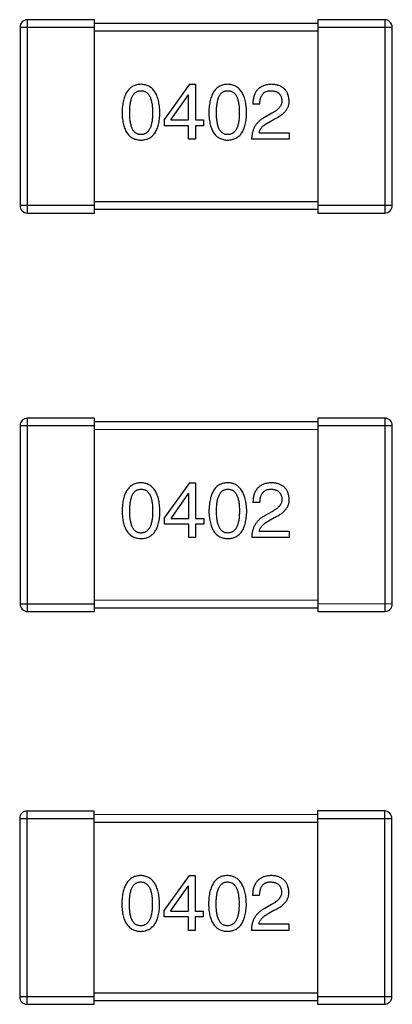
# Model space of a CAD drawing. Header units: inches. Extents: x -29 to 164, y -51 to 83.
# Tile 24 of 164: x 28.89 to 29.89, y 29.35 to 32. Entities that reach past the tile are written whole.
import ezdxf

# ---------------------------------------------------------------- set-up
doc = ezdxf.new("R2010")
doc.units = ezdxf.units.IN
doc.header["$LTSCALE"] = 1.21
doc.header["$MEASUREMENT"] = 0
doc.layers.get('0').update_dxf_attribs({"linetype": 'CONTINUOUS'})

msp = doc.modelspace()

# ---------------------------------------------------------------- linework, layer by layer
at = {"color": 7, "linetype": 'Continuous'}
for p, q in [((28.8936, 31.976), (29.0936, 31.9761)), ((28.8936, 31.976), (28.8937, 31.496)), ((29.0935, 31.9961), (28.9135, 31.996)), ((28.9137, 31.476), (28.9135, 31.996)), ((29.0937, 31.4761), (29.0935, 31.9961)), ((29.6936, 31.9862), (29.0936, 31.9861)), ((29.6935, 31.9962), (29.6937, 31.4762)), ((29.8735, 31.9962), (29.6935, 31.9962)), ((29.6936, 31.9762), (29.8936, 31.9762)), ((29.8735, 31.9962), (29.8737, 31.4762)), ((29.8937, 31.4962), (29.8936, 31.9762)), ((29.0936, 31.9661), (29.6936, 31.9662)), ((29.3491, 31.8224), (29.2819, 31.7289)), ((29.3491, 31.8224), (29.3647, 31.8224)), ((29.3647, 31.8224), (29.3647, 31.7265)), ((29.2992, 31.7265), (29.3459, 31.7937)), ((29.3467, 31.7937), (29.3459, 31.7937)), ((29.3467, 31.7265), (29.3467, 31.7937)), ((29.538, 31.7692), (29.5192, 31.7692)), ((29.57, 31.7446), (29.5503, 31.7331)), ((29.282, 31.7109), (29.2819, 31.7289)), ((29.3467, 31.7109), (29.282, 31.7109)), ((29.2992, 31.7265), (29.3467, 31.7265)), ((29.3467, 31.6749), (29.3467, 31.7109)), ((29.3647, 31.7265), (29.3869, 31.7265)), ((29.3647, 31.7109), (29.3647, 31.6749)), ((29.3869, 31.7109), (29.3647, 31.7109)), ((29.3869, 31.7265), (29.3869, 31.7109)), ((29.561, 31.72), (29.5766, 31.729)), ((29.5364, 31.6921), (29.6167, 31.6921)), ((29.6167, 31.6921), (29.6167, 31.6749)), ((29.3647, 31.6749), (29.3467, 31.6749)), ((29.6167, 31.6749), (29.5159, 31.6749)), ((29.0937, 31.4961), (28.8937, 31.496)), ((29.6937, 31.5062), (29.0937, 31.5061)), ((29.8937, 31.4962), (29.6937, 31.4962)), ((28.9137, 31.476), (29.0937, 31.4761)), ((29.0937, 31.4861), (29.6937, 31.4862)), ((29.6937, 31.4762), (29.8737, 31.4762)), ((28.9139, 30.4042), (28.9138, 30.9242)), ((29.0938, 30.9242), (28.9138, 30.9242)), ((29.0939, 30.4042), (29.0938, 30.9242)), ((29.6938, 30.9143), (29.0938, 30.9142)), ((29.8738, 30.9244), (29.6938, 30.9243)), ((29.6938, 30.9243), (29.6939, 30.4043)), ((29.8738, 30.9244), (29.8739, 30.4044)), ((28.8938, 30.9042), (28.8939, 30.4242)), ((28.8938, 30.9042), (29.0938, 30.9042)), ((29.0938, 30.8942), (29.6938, 30.8943)), ((29.6938, 30.9043), (29.8938, 30.9044)), ((29.8939, 30.4244), (29.8938, 30.9044)), ((29.3494, 30.7505), (29.2822, 30.6571)), ((29.3494, 30.7505), (29.3649, 30.7505)), ((29.3649, 30.7505), (29.365, 30.6546)), ((29.2994, 30.6546), (29.3461, 30.7218)), ((29.3469, 30.7218), (29.3461, 30.7218)), ((29.3469, 30.6546), (29.3469, 30.7218)), ((29.5383, 30.6973), (29.5194, 30.6973)), ((29.5702, 30.6727), (29.5506, 30.6612)), ((29.2822, 30.639), (29.2822, 30.6571)), ((29.2994, 30.6546), (29.3469, 30.6546)), ((29.365, 30.6546), (29.3871, 30.6546)), ((29.3871, 30.6546), (29.3871, 30.6391)), ((29.5612, 30.6481), (29.5768, 30.6571)), ((29.3469, 30.639), (29.2822, 30.639)), ((29.3469, 30.603), (29.3469, 30.639)), ((29.365, 30.6391), (29.365, 30.603)), ((29.3871, 30.6391), (29.365, 30.6391)), ((29.5366, 30.6202), (29.617, 30.6203)), ((29.617, 30.6203), (29.617, 30.603)), ((29.365, 30.603), (29.3469, 30.603)), ((29.617, 30.603), (29.5162, 30.603)), ((29.6939, 30.4343), (29.0939, 30.4342)), ((29.0939, 30.4242), (28.8939, 30.4242)), ((29.0939, 30.4142), (29.6939, 30.4143)), ((29.8939, 30.4244), (29.6939, 30.4243)), ((28.9139, 30.4042), (29.0939, 30.4042)), ((29.6939, 30.4043), (29.8739, 30.4044)), ((28.9129, 29.3475), (28.9128, 29.8675)), ((29.0928, 29.8675), (28.9128, 29.8675)), ((29.0929, 29.3475), (29.0928, 29.8675)), ((29.6928, 29.8577), (29.0928, 29.8575)), ((29.6928, 29.8677), (29.6929, 29.3477)), ((29.8728, 29.8677), (29.6928, 29.8677)), ((29.8728, 29.8677), (29.8729, 29.3477)), ((28.8928, 29.8475), (28.8929, 29.3675)), ((28.8928, 29.8475), (29.0928, 29.8475)), ((29.0928, 29.8375), (29.6928, 29.8377)), ((29.6928, 29.8477), (29.8928, 29.8477)), ((29.8929, 29.3677), (29.8928, 29.8477)), ((29.3484, 29.6939), (29.2812, 29.6004)), ((29.3484, 29.6939), (29.364, 29.6939)), ((29.364, 29.6939), (29.364, 29.598)), ((29.2984, 29.598), (29.3451, 29.6652)), ((29.346, 29.6652), (29.3451, 29.6652)), ((29.346, 29.598), (29.346, 29.6652)), ((29.5373, 29.6406), (29.5185, 29.6406)), ((29.5693, 29.616), (29.5496, 29.6046)), ((29.2812, 29.5824), (29.2812, 29.6004)), ((29.2984, 29.598), (29.346, 29.598)), ((29.364, 29.598), (29.3861, 29.598)), ((29.3861, 29.598), (29.3861, 29.5824)), ((29.5603, 29.5915), (29.5758, 29.6005)), ((29.346, 29.5824), (29.2812, 29.5824)), ((29.346, 29.5463), (29.346, 29.5824)), ((29.364, 29.5824), (29.364, 29.5463)), ((29.3861, 29.5824), (29.364, 29.5824)), ((29.5357, 29.5636), (29.616, 29.5636)), ((29.616, 29.5636), (29.616, 29.5464)), ((29.364, 29.5463), (29.346, 29.5463)), ((29.616, 29.5464), (29.5152, 29.5464)), ((29.6929, 29.3777), (29.0929, 29.3775)), ((29.0929, 29.3675), (28.8929, 29.3675)), ((29.0929, 29.3575), (29.6929, 29.3577)), ((29.8929, 29.3677), (29.6929, 29.3677)), ((28.9129, 29.3475), (29.0929, 29.3475)), ((29.6929, 29.3477), (29.8729, 29.3477))]:
    msp.add_line(p, q, dxfattribs=at)
for centre, start, end in [((28.9136, 31.976), 90.012, 180.012), ((29.8736, 31.9762), 0.012, 90.012), ((28.9137, 31.496), 180.012, 270.012), ((29.8737, 31.4962), 270.012, 0.012), ((28.9138, 30.9042), 90.012, 180.012), ((29.8738, 30.9044), 0.012, 90.012), ((28.9139, 30.4242), 180.012, 270.012), ((29.8739, 30.4244), 270.012, 0.012), ((28.9128, 29.8475), 90.012, 180.012), ((29.8728, 29.8477), 0.012, 90.012), ((28.9129, 29.3675), 180.012, 270.012), ((29.8729, 29.3677), 270.012, 0.012)]:
    msp.add_arc(centre, 0.02, start, end, dxfattribs=at)
for points, knots in [([(29.2186, 31.8224), (29.2166, 31.8223), (29.2128, 31.8221), (29.2071, 31.8211), (29.2019, 31.8195), (29.197, 31.8174), (29.1925, 31.8147), (29.1883, 31.8113), (29.1846, 31.8074), (29.1812, 31.8029), (29.1782, 31.7978), (29.1756, 31.7921), (29.1734, 31.7859), (29.1715, 31.779), (29.17, 31.7716), (29.1689, 31.7636), (29.1681, 31.7551), (29.1679, 31.7492), (29.1678, 31.7461)], [0, 0, 0, 0, 0.057911, 0.113262, 0.165956, 0.217443, 0.268511, 0.319665, 0.372, 0.426129, 0.483365, 0.543779, 0.607756, 0.676562, 0.749704, 0.827713, 0.911177, 1, 1, 1, 1]), ([(29.2695, 31.7461), (29.2693, 31.7492), (29.2691, 31.755), (29.2682, 31.7635), (29.267, 31.7714), (29.2655, 31.7787), (29.2636, 31.7855), (29.2613, 31.7918), (29.2587, 31.7974), (29.2557, 31.8025), (29.2523, 31.807), (29.2486, 31.811), (29.2445, 31.8143), (29.24, 31.8171), (29.2351, 31.8193), (29.23, 31.8209), (29.2244, 31.822), (29.2206, 31.8222), (29.2186, 31.8224)], [0, 0, 0, 0, 0.088475, 0.171606, 0.249595, 0.322626, 0.391327, 0.455765, 0.516374, 0.573675, 0.628522, 0.681161, 0.732559, 0.783563, 0.83504, 0.887639, 0.942585, 1, 1, 1, 1]), ([(29.4518, 31.8224), (29.4498, 31.8223), (29.4459, 31.8222), (29.4403, 31.8212), (29.435, 31.8196), (29.4301, 31.8175), (29.4256, 31.8147), (29.4215, 31.8114), (29.4177, 31.8074), (29.4144, 31.8029), (29.4114, 31.7978), (29.4088, 31.7921), (29.4065, 31.7859), (29.4047, 31.7791), (29.4031, 31.7717), (29.402, 31.7637), (29.4013, 31.7551), (29.4011, 31.7492), (29.401, 31.7462)], [0, 0, 0, 0, 0.057911, 0.113262, 0.165956, 0.217443, 0.268511, 0.319665, 0.372, 0.426129, 0.483365, 0.543779, 0.607756, 0.676562, 0.749704, 0.827713, 0.911177, 1, 1, 1, 1]), ([(29.5026, 31.7462), (29.5025, 31.7492), (29.5022, 31.7551), (29.5014, 31.7635), (29.5002, 31.7715), (29.4986, 31.7788), (29.4967, 31.7856), (29.4945, 31.7918), (29.4918, 31.7974), (29.4888, 31.8025), (29.4854, 31.807), (29.4817, 31.811), (29.4776, 31.8144), (29.4731, 31.8172), (29.4683, 31.8193), (29.4631, 31.821), (29.4576, 31.8221), (29.4537, 31.8223), (29.4518, 31.8224)], [0, 0, 0, 0, 0.088475, 0.171606, 0.249595, 0.322626, 0.391327, 0.455765, 0.516374, 0.573675, 0.628522, 0.681161, 0.732559, 0.783563, 0.83504, 0.887639, 0.942585, 1, 1, 1, 1]), ([(29.57, 31.8224), (29.568, 31.8223), (29.564, 31.8221), (29.5584, 31.8213), (29.553, 31.8202), (29.5481, 31.8186), (29.5436, 31.8166), (29.5394, 31.8143), (29.5356, 31.8115), (29.5322, 31.8083), (29.5292, 31.8048), (29.5266, 31.8009), (29.5244, 31.7965), (29.5226, 31.7918), (29.5211, 31.7867), (29.5201, 31.7812), (29.5194, 31.7753), (29.5193, 31.7712), (29.5192, 31.7692)], [0, 0, 0, 0, 0.07282, 0.141057, 0.2062, 0.267672, 0.326735, 0.383519, 0.439188, 0.494454, 0.549628, 0.605958, 0.66397, 0.72402, 0.787502, 0.854127, 0.925065, 1, 1, 1, 1]), ([(29.6167, 31.7782), (29.6166, 31.7799), (29.6163, 31.7832), (29.6155, 31.788), (29.6144, 31.7924), (29.613, 31.7966), (29.6112, 31.8005), (29.6091, 31.804), (29.6066, 31.8073), (29.6039, 31.8102), (29.6007, 31.8128), (29.5973, 31.8152), (29.5936, 31.8172), (29.5895, 31.8189), (29.5851, 31.8202), (29.5803, 31.8213), (29.5753, 31.8221), (29.5718, 31.8223), (29.57, 31.8224)], [0, 0, 0, 0, 0.070688, 0.137741, 0.201612, 0.262778, 0.321223, 0.378455, 0.434411, 0.490146, 0.546362, 0.603392, 0.662208, 0.723401, 0.787372, 0.85442, 0.925153, 1, 1, 1, 1]), ([(29.1883, 31.7461), (29.1883, 31.7485), (29.1884, 31.7531), (29.1888, 31.7598), (29.1893, 31.7661), (29.1901, 31.7718), (29.1912, 31.7771), (29.1925, 31.782), (29.194, 31.7864), (29.1958, 31.7903), (29.1978, 31.7938), (29.2, 31.7969), (29.2026, 31.7994), (29.2053, 31.8015), (29.2083, 31.8032), (29.2115, 31.8043), (29.215, 31.805), (29.2174, 31.8051), (29.2186, 31.8052)], [0, 0, 0, 0, 0.096452, 0.187278, 0.271765, 0.350519, 0.423437, 0.491321, 0.554011, 0.612224, 0.666281, 0.717003, 0.764884, 0.811423, 0.856783, 0.902993, 0.950236, 1, 1, 1, 1]), ([(29.2186, 31.8052), (29.2199, 31.8051), (29.2223, 31.805), (29.2259, 31.8043), (29.2292, 31.8032), (29.2323, 31.8016), (29.2351, 31.7994), (29.2377, 31.7969), (29.24, 31.7938), (29.2421, 31.7904), (29.2439, 31.7864), (29.2455, 31.782), (29.2468, 31.7772), (29.2479, 31.7718), (29.2488, 31.7661), (29.2494, 31.7598), (29.2497, 31.7531), (29.2498, 31.7485), (29.2498, 31.7461)], [0, 0, 0, 0, 0.050604, 0.098688, 0.145699, 0.191791, 0.238625, 0.286717, 0.337546, 0.391814, 0.449755, 0.512106, 0.579685, 0.652048, 0.730262, 0.814146, 0.904281, 1, 1, 1, 1]), ([(29.4215, 31.7462), (29.4215, 31.7486), (29.4215, 31.7532), (29.4219, 31.7599), (29.4225, 31.7661), (29.4233, 31.7719), (29.4244, 31.7772), (29.4256, 31.7821), (29.4272, 31.7864), (29.4289, 31.7904), (29.4309, 31.7939), (29.4332, 31.7969), (29.4357, 31.7995), (29.4384, 31.8016), (29.4414, 31.8032), (29.4447, 31.8044), (29.4482, 31.8051), (29.4506, 31.8052), (29.4518, 31.8052)], [0, 0, 0, 0, 0.096452, 0.187278, 0.271765, 0.350519, 0.423437, 0.491321, 0.554011, 0.612224, 0.666281, 0.717003, 0.764884, 0.811423, 0.856783, 0.902993, 0.950236, 1, 1, 1, 1]), ([(29.4518, 31.8052), (29.453, 31.8052), (29.4555, 31.8051), (29.4591, 31.8044), (29.4624, 31.8032), (29.4655, 31.8016), (29.4683, 31.7995), (29.4709, 31.7969), (29.4732, 31.7939), (29.4753, 31.7904), (29.4771, 31.7865), (29.4787, 31.7821), (29.48, 31.7772), (29.4811, 31.7719), (29.4819, 31.7661), (29.4825, 31.7599), (29.4829, 31.7532), (29.4829, 31.7486), (29.4829, 31.7462)], [0, 0, 0, 0, 0.050604, 0.098688, 0.145699, 0.191791, 0.238625, 0.286717, 0.337546, 0.391814, 0.449755, 0.512106, 0.579685, 0.652048, 0.730262, 0.814146, 0.904281, 1, 1, 1, 1]), ([(29.538, 31.7692), (29.5381, 31.7706), (29.5382, 31.7734), (29.5386, 31.7775), (29.5392, 31.7813), (29.5401, 31.7849), (29.5412, 31.7881), (29.5425, 31.7911), (29.544, 31.7938), (29.5458, 31.7962), (29.5477, 31.7984), (29.5499, 31.8002), (29.5523, 31.8018), (29.5549, 31.803), (29.5578, 31.804), (29.5608, 31.8047), (29.5641, 31.8051), (29.5664, 31.8052), (29.5675, 31.8052)], [0, 0, 0, 0, 0.082594, 0.15978, 0.232961, 0.301462, 0.365595, 0.426678, 0.484662, 0.540809, 0.595146, 0.648401, 0.702272, 0.757102, 0.813447, 0.872233, 0.934055, 1, 1, 1, 1]), ([(29.5675, 31.8052), (29.5687, 31.8052), (29.5709, 31.805), (29.5741, 31.8047), (29.577, 31.8041), (29.5798, 31.8034), (29.5824, 31.8024), (29.5848, 31.8012), (29.5869, 31.7998), (29.5889, 31.7983), (29.5906, 31.7965), (29.5922, 31.7946), (29.5935, 31.7925), (29.5947, 31.7902), (29.5955, 31.7876), (29.5963, 31.7849), (29.5968, 31.782), (29.597, 31.78), (29.5971, 31.779)], [0, 0, 0, 0, 0.076112, 0.148436, 0.216883, 0.281466, 0.34298, 0.402356, 0.459881, 0.51546, 0.571111, 0.62658, 0.683162, 0.741007, 0.801404, 0.863825, 0.930544, 1, 1, 1, 1]), ([(29.5971, 31.779), (29.5971, 31.7782), (29.5972, 31.7766), (29.597, 31.7742), (29.5966, 31.7718), (29.596, 31.7694), (29.5951, 31.7672), (29.594, 31.7649), (29.5927, 31.7627), (29.5911, 31.7605), (29.5893, 31.7584), (29.5872, 31.7563), (29.5849, 31.7542), (29.5824, 31.7522), (29.5797, 31.7502), (29.5767, 31.7483), (29.5734, 31.7464), (29.5712, 31.7452), (29.57, 31.7446)], [0, 0, 0, 0, 0.052237, 0.103888, 0.155485, 0.207395, 0.259864, 0.31356, 0.369176, 0.4266, 0.486836, 0.550048, 0.61567, 0.685271, 0.75824, 0.834614, 0.915635, 1, 1, 1, 1]), ([(29.5766, 31.729), (29.5783, 31.7298), (29.5816, 31.7313), (29.5863, 31.7338), (29.5907, 31.7364), (29.5947, 31.7391), (29.5984, 31.7418), (29.6018, 31.7447), (29.6048, 31.7476), (29.6075, 31.7507), (29.6099, 31.7538), (29.6119, 31.757), (29.6135, 31.7603), (29.6149, 31.7637), (29.6159, 31.7672), (29.6165, 31.7708), (29.6168, 31.7745), (29.6168, 31.7769), (29.6167, 31.7782)], [0, 0, 0, 0, 0.082731, 0.161257, 0.236138, 0.307554, 0.375712, 0.440848, 0.502916, 0.562567, 0.619798, 0.675716, 0.73039, 0.78386, 0.837315, 0.890547, 0.944917, 1, 1, 1, 1]), ([(29.1678, 31.7461), (29.1679, 31.7432), (29.1681, 31.7375), (29.1689, 31.7292), (29.17, 31.7214), (29.1715, 31.7143), (29.1734, 31.7077), (29.1756, 31.7016), (29.1782, 31.6961), (29.1813, 31.6912), (29.1846, 31.6868), (29.1884, 31.683), (29.1925, 31.6798), (29.197, 31.6772), (29.2019, 31.6751), (29.2072, 31.6736), (29.2128, 31.6726), (29.2167, 31.6725), (29.2187, 31.6724)], [0, 0, 0, 0, 0.087693, 0.170223, 0.247496, 0.319826, 0.387768, 0.451403, 0.511459, 0.568358, 0.622671, 0.675251, 0.726739, 0.778422, 0.830759, 0.884394, 0.940865, 1, 1, 1, 1]), ([(29.2187, 31.6871), (29.2174, 31.6872), (29.215, 31.6873), (29.2116, 31.6879), (29.2083, 31.6891), (29.2053, 31.6908), (29.2026, 31.6928), (29.2001, 31.6954), (29.1978, 31.6984), (29.1958, 31.7019), (29.194, 31.7059), (29.1925, 31.7103), (29.1912, 31.7151), (29.1901, 31.7204), (29.1893, 31.7262), (29.1888, 31.7324), (29.1884, 31.7391), (29.1883, 31.7438), (29.1883, 31.7461)], [0, 0, 0, 0, 0.049766, 0.097012, 0.143225, 0.188786, 0.235079, 0.282962, 0.333687, 0.387747, 0.445963, 0.508657, 0.576545, 0.649868, 0.72822, 0.812712, 0.903543, 1, 1, 1, 1]), ([(29.2187, 31.6724), (29.2206, 31.6725), (29.2245, 31.6726), (29.2302, 31.6736), (29.2354, 31.6751), (29.2403, 31.6772), (29.2448, 31.6798), (29.249, 31.6831), (29.2527, 31.6869), (29.2561, 31.6912), (29.2591, 31.6962), (29.2617, 31.7017), (29.2639, 31.7077), (29.2658, 31.7143), (29.2673, 31.7215), (29.2684, 31.7292), (29.2692, 31.7375), (29.2694, 31.7432), (29.2695, 31.7461)], [0, 0, 0, 0, 0.059134, 0.115603, 0.169236, 0.221572, 0.273254, 0.32474, 0.377319, 0.431815, 0.488555, 0.548609, 0.612242, 0.680182, 0.75251, 0.829782, 0.91231, 1, 1, 1, 1]), ([(29.2498, 31.7461), (29.2498, 31.7438), (29.2497, 31.7392), (29.2494, 31.7326), (29.2488, 31.7265), (29.2479, 31.7208), (29.2469, 31.7155), (29.2455, 31.7107), (29.244, 31.7063), (29.2421, 31.7023), (29.2401, 31.6988), (29.2377, 31.6958), (29.2352, 31.6932), (29.2323, 31.6911), (29.2293, 31.6894), (29.2259, 31.6881), (29.2224, 31.6874), (29.2199, 31.6872), (29.2187, 31.6871)], [0, 0, 0, 0, 0.094834, 0.184067, 0.267029, 0.344713, 0.417334, 0.484367, 0.546941, 0.604717, 0.65953, 0.710539, 0.759381, 0.806382, 0.853027, 0.900623, 0.949121, 1, 1, 1, 1]), ([(29.401, 31.7462), (29.4011, 31.7432), (29.4013, 31.7375), (29.4021, 31.7292), (29.4031, 31.7215), (29.4047, 31.7143), (29.4065, 31.7077), (29.4088, 31.7017), (29.4114, 31.6962), (29.4144, 31.6913), (29.4177, 31.6869), (29.4215, 31.6831), (29.4256, 31.6799), (29.4302, 31.6772), (29.4351, 31.6752), (29.4403, 31.6736), (29.4459, 31.6727), (29.4498, 31.6725), (29.4518, 31.6724)], [0, 0, 0, 0, 0.087693, 0.170223, 0.247496, 0.319826, 0.387768, 0.451403, 0.511459, 0.568358, 0.622671, 0.675251, 0.726739, 0.778422, 0.830759, 0.884394, 0.940865, 1, 1, 1, 1]), ([(29.4518, 31.6872), (29.4506, 31.6872), (29.4482, 31.6873), (29.4447, 31.688), (29.4415, 31.6891), (29.4385, 31.6908), (29.4357, 31.6929), (29.4332, 31.6955), (29.431, 31.6985), (29.429, 31.702), (29.4272, 31.7059), (29.4256, 31.7103), (29.4244, 31.7152), (29.4233, 31.7205), (29.4225, 31.7263), (29.4219, 31.7325), (29.4215, 31.7392), (29.4215, 31.7438), (29.4215, 31.7462)], [0, 0, 0, 0, 0.049766, 0.097012, 0.143225, 0.188786, 0.235079, 0.282962, 0.333687, 0.387747, 0.445963, 0.508657, 0.576545, 0.649868, 0.72822, 0.812712, 0.903543, 1, 1, 1, 1]), ([(29.4829, 31.7462), (29.4829, 31.7438), (29.4829, 31.7393), (29.4825, 31.7327), (29.4819, 31.7265), (29.4811, 31.7208), (29.48, 31.7155), (29.4787, 31.7107), (29.4771, 31.7063), (29.4753, 31.7024), (29.4732, 31.6989), (29.4709, 31.6958), (29.4683, 31.6932), (29.4655, 31.6911), (29.4624, 31.6894), (29.4591, 31.6882), (29.4555, 31.6874), (29.4531, 31.6873), (29.4518, 31.6872)], [0, 0, 0, 0, 0.094834, 0.184067, 0.267029, 0.344713, 0.417334, 0.484367, 0.546941, 0.604717, 0.65953, 0.710539, 0.759381, 0.806382, 0.853027, 0.900623, 0.949121, 1, 1, 1, 1]), ([(29.4518, 31.6724), (29.4538, 31.6725), (29.4577, 31.6727), (29.4633, 31.6736), (29.4686, 31.6752), (29.4735, 31.6772), (29.478, 31.6799), (29.4821, 31.6831), (29.4859, 31.6869), (29.4893, 31.6913), (29.4922, 31.6962), (29.4948, 31.7017), (29.4971, 31.7078), (29.4989, 31.7144), (29.5005, 31.7215), (29.5016, 31.7292), (29.5023, 31.7375), (29.5025, 31.7433), (29.5026, 31.7462)], [0, 0, 0, 0, 0.059134, 0.115603, 0.169236, 0.221572, 0.273254, 0.32474, 0.377319, 0.431815, 0.488555, 0.548609, 0.612242, 0.680182, 0.75251, 0.829782, 0.91231, 1, 1, 1, 1]), ([(29.5503, 31.7331), (29.549, 31.7323), (29.5463, 31.7308), (29.5425, 31.7283), (29.5389, 31.7256), (29.5356, 31.7227), (29.5325, 31.7197), (29.5297, 31.7165), (29.5272, 31.7131), (29.5249, 31.7095), (29.5229, 31.7058), (29.5211, 31.7019), (29.5196, 31.6978), (29.5183, 31.6936), (29.5173, 31.6891), (29.5166, 31.6845), (29.5161, 31.6798), (29.516, 31.6765), (29.5159, 31.6749)], [0, 0, 0, 0, 0.065828, 0.130094, 0.192451, 0.254037, 0.313974, 0.373757, 0.433048, 0.492243, 0.551902, 0.611758, 0.672678, 0.734814, 0.798569, 0.863693, 0.930488, 1, 1, 1, 1]), ([(29.5364, 31.6921), (29.5367, 31.6934), (29.5372, 31.696), (29.5388, 31.6998), (29.541, 31.7035), (29.5438, 31.707), (29.5472, 31.7104), (29.5512, 31.7138), (29.5559, 31.717), (29.5592, 31.719), (29.561, 31.72)], [0, 0, 0, 0, 0.103034, 0.208166, 0.318255, 0.434664, 0.559728, 0.695394, 0.841708, 1, 1, 1, 1]), ([(29.2189, 30.7505), (29.2169, 30.7504), (29.213, 30.7502), (29.2073, 30.7493), (29.2021, 30.7477), (29.1972, 30.7455), (29.1927, 30.7428), (29.1885, 30.7394), (29.1848, 30.7355), (29.1814, 30.731), (29.1784, 30.7259), (29.1758, 30.7202), (29.1736, 30.714), (29.1717, 30.7072), (29.1702, 30.6998), (29.1691, 30.6918), (29.1684, 30.6832), (29.1682, 30.6773), (29.1681, 30.6743)], [0, 0, 0, 0, 0.057911, 0.113262, 0.165956, 0.217443, 0.268511, 0.319665, 0.372, 0.426129, 0.483365, 0.543779, 0.607756, 0.676562, 0.749704, 0.827713, 0.911177, 1, 1, 1, 1]), ([(29.1885, 30.6743), (29.1886, 30.6766), (29.1886, 30.6813), (29.189, 30.688), (29.1895, 30.6942), (29.1903, 30.7), (29.1915, 30.7053), (29.1927, 30.7101), (29.1942, 30.7145), (29.196, 30.7185), (29.198, 30.722), (29.2003, 30.725), (29.2028, 30.7275), (29.2055, 30.7297), (29.2085, 30.7313), (29.2118, 30.7325), (29.2152, 30.7331), (29.2176, 30.7332), (29.2189, 30.7333)], [0, 0, 0, 0, 0.096452, 0.187278, 0.271765, 0.350519, 0.423437, 0.491321, 0.554011, 0.612224, 0.666281, 0.717003, 0.764884, 0.811423, 0.856783, 0.902993, 0.950236, 1, 1, 1, 1]), ([(29.2697, 30.6743), (29.2696, 30.6773), (29.2693, 30.6831), (29.2684, 30.6916), (29.2672, 30.6995), (29.2657, 30.7069), (29.2638, 30.7137), (29.2615, 30.7199), (29.2589, 30.7255), (29.2559, 30.7306), (29.2525, 30.7351), (29.2488, 30.7391), (29.2447, 30.7425), (29.2402, 30.7452), (29.2354, 30.7474), (29.2302, 30.7491), (29.2246, 30.7501), (29.2208, 30.7504), (29.2189, 30.7505)], [0, 0, 0, 0, 0.088475, 0.171606, 0.249595, 0.322626, 0.391327, 0.455765, 0.516374, 0.573675, 0.628522, 0.681161, 0.732559, 0.783563, 0.83504, 0.887639, 0.942585, 1, 1, 1, 1]), ([(29.2189, 30.7333), (29.2201, 30.7332), (29.2226, 30.7331), (29.2261, 30.7325), (29.2295, 30.7313), (29.2326, 30.7297), (29.2354, 30.7276), (29.2379, 30.725), (29.2402, 30.722), (29.2424, 30.7185), (29.2442, 30.7145), (29.2457, 30.7101), (29.2471, 30.7053), (29.2482, 30.7), (29.249, 30.6942), (29.2496, 30.688), (29.25, 30.6813), (29.25, 30.6767), (29.25, 30.6743)], [0, 0, 0, 0, 0.050604, 0.098688, 0.145699, 0.191791, 0.238625, 0.286717, 0.337546, 0.391814, 0.449755, 0.512106, 0.579685, 0.652048, 0.730262, 0.814146, 0.904281, 1, 1, 1, 1]), ([(29.452, 30.7505), (29.45, 30.7505), (29.4461, 30.7503), (29.4405, 30.7493), (29.4353, 30.7477), (29.4303, 30.7456), (29.4258, 30.7428), (29.4217, 30.7395), (29.4179, 30.7356), (29.4146, 30.731), (29.4116, 30.726), (29.409, 30.7203), (29.4067, 30.714), (29.4049, 30.7072), (29.4034, 30.6998), (29.4023, 30.6918), (29.4015, 30.6833), (29.4013, 30.6774), (29.4012, 30.6743)], [0, 0, 0, 0, 0.057911, 0.113262, 0.165956, 0.217443, 0.268511, 0.319665, 0.372, 0.426129, 0.483365, 0.543779, 0.607756, 0.676562, 0.749704, 0.827713, 0.911177, 1, 1, 1, 1]), ([(29.4217, 30.6743), (29.4217, 30.6767), (29.4218, 30.6813), (29.4221, 30.688), (29.4227, 30.6942), (29.4235, 30.7), (29.4246, 30.7053), (29.4258, 30.7102), (29.4274, 30.7146), (29.4292, 30.7185), (29.4312, 30.722), (29.4334, 30.725), (29.4359, 30.7276), (29.4387, 30.7297), (29.4417, 30.7314), (29.4449, 30.7325), (29.4484, 30.7332), (29.4508, 30.7333), (29.452, 30.7333)], [0, 0, 0, 0, 0.096452, 0.187278, 0.271765, 0.350519, 0.423437, 0.491321, 0.554011, 0.612224, 0.666281, 0.717003, 0.764884, 0.811423, 0.856783, 0.902993, 0.950236, 1, 1, 1, 1]), ([(29.5028, 30.6743), (29.5027, 30.6773), (29.5025, 30.6832), (29.5016, 30.6917), (29.5004, 30.6996), (29.4989, 30.7069), (29.497, 30.7137), (29.4947, 30.7199), (29.492, 30.7256), (29.489, 30.7307), (29.4857, 30.7352), (29.4819, 30.7391), (29.4778, 30.7425), (29.4734, 30.7453), (29.4685, 30.7475), (29.4633, 30.7491), (29.4578, 30.7502), (29.454, 30.7504), (29.452, 30.7505)], [0, 0, 0, 0, 0.088475, 0.171606, 0.249595, 0.322626, 0.391327, 0.455765, 0.516374, 0.573675, 0.628522, 0.681161, 0.732559, 0.783563, 0.83504, 0.887639, 0.942585, 1, 1, 1, 1]), ([(29.452, 30.7333), (29.4533, 30.7333), (29.4557, 30.7332), (29.4593, 30.7325), (29.4626, 30.7314), (29.4657, 30.7297), (29.4685, 30.7276), (29.4711, 30.7251), (29.4734, 30.722), (29.4755, 30.7185), (29.4773, 30.7146), (29.4789, 30.7102), (29.4802, 30.7053), (29.4813, 30.7), (29.4821, 30.6943), (29.4827, 30.688), (29.4831, 30.6813), (29.4831, 30.6767), (29.4832, 30.6743)], [0, 0, 0, 0, 0.050604, 0.098688, 0.145699, 0.191791, 0.238625, 0.286717, 0.337546, 0.391814, 0.449755, 0.512106, 0.579685, 0.652048, 0.730262, 0.814146, 0.904281, 1, 1, 1, 1]), ([(29.5702, 30.7506), (29.5682, 30.7505), (29.5643, 30.7503), (29.5586, 30.7495), (29.5533, 30.7483), (29.5483, 30.7467), (29.5438, 30.7447), (29.5396, 30.7424), (29.5358, 30.7397), (29.5325, 30.7365), (29.5295, 30.7329), (29.5268, 30.729), (29.5246, 30.7246), (29.5228, 30.7199), (29.5213, 30.7148), (29.5203, 30.7093), (29.5196, 30.7034), (29.5195, 30.6994), (29.5194, 30.6973)], [0, 0, 0, 0, 0.07282, 0.141057, 0.2062, 0.267672, 0.326735, 0.383519, 0.439188, 0.494454, 0.549628, 0.605958, 0.66397, 0.72402, 0.787502, 0.854127, 0.925065, 1, 1, 1, 1]), ([(29.5383, 30.6973), (29.5383, 30.6987), (29.5384, 30.7016), (29.5389, 30.7057), (29.5395, 30.7095), (29.5403, 30.713), (29.5415, 30.7163), (29.5427, 30.7192), (29.5442, 30.7219), (29.546, 30.7243), (29.5479, 30.7265), (29.5501, 30.7283), (29.5525, 30.7299), (29.5552, 30.7312), (29.558, 30.7321), (29.5611, 30.7328), (29.5643, 30.7333), (29.5666, 30.7333), (29.5678, 30.7334)], [0, 0, 0, 0, 0.082594, 0.15978, 0.232961, 0.301462, 0.365595, 0.426678, 0.484662, 0.540809, 0.595146, 0.648401, 0.702272, 0.757102, 0.813447, 0.872233, 0.934055, 1, 1, 1, 1]), ([(29.5678, 30.7334), (29.5689, 30.7333), (29.5711, 30.7332), (29.5743, 30.7328), (29.5772, 30.7322), (29.58, 30.7315), (29.5826, 30.7305), (29.585, 30.7294), (29.5871, 30.728), (29.5891, 30.7265), (29.5908, 30.7247), (29.5924, 30.7228), (29.5937, 30.7206), (29.5949, 30.7183), (29.5958, 30.7158), (29.5965, 30.7131), (29.597, 30.7102), (29.5972, 30.7082), (29.5973, 30.7071)], [0, 0, 0, 0, 0.076112, 0.148436, 0.216883, 0.281466, 0.34298, 0.402356, 0.459881, 0.51546, 0.571111, 0.62658, 0.683162, 0.741007, 0.801404, 0.863825, 0.930544, 1, 1, 1, 1]), ([(29.617, 30.7063), (29.6168, 30.708), (29.6165, 30.7113), (29.6158, 30.7161), (29.6146, 30.7206), (29.6132, 30.7247), (29.6114, 30.7286), (29.6093, 30.7322), (29.6069, 30.7354), (29.6041, 30.7383), (29.601, 30.741), (29.5975, 30.7433), (29.5938, 30.7453), (29.5897, 30.747), (29.5853, 30.7483), (29.5806, 30.7494), (29.5755, 30.7502), (29.572, 30.7504), (29.5702, 30.7506)], [0, 0, 0, 0, 0.070688, 0.137741, 0.201612, 0.262778, 0.321223, 0.378455, 0.434411, 0.490146, 0.546362, 0.603392, 0.662208, 0.723401, 0.787372, 0.85442, 0.925153, 1, 1, 1, 1]), ([(29.5973, 30.7071), (29.5973, 30.7063), (29.5974, 30.7047), (29.5973, 30.7023), (29.5969, 30.6999), (29.5963, 30.6976), (29.5954, 30.6953), (29.5943, 30.693), (29.5929, 30.6908), (29.5913, 30.6887), (29.5895, 30.6865), (29.5875, 30.6844), (29.5852, 30.6824), (29.5827, 30.6803), (29.5799, 30.6784), (29.5769, 30.6764), (29.5737, 30.6745), (29.5714, 30.6733), (29.5702, 30.6727)], [0, 0, 0, 0, 0.052237, 0.103888, 0.155485, 0.207395, 0.259864, 0.31356, 0.369176, 0.4266, 0.486836, 0.550048, 0.61567, 0.685271, 0.75824, 0.834614, 0.915635, 1, 1, 1, 1]), ([(29.5768, 30.6571), (29.5785, 30.6579), (29.5818, 30.6594), (29.5865, 30.6619), (29.5909, 30.6645), (29.5949, 30.6672), (29.5987, 30.67), (29.602, 30.6728), (29.6051, 30.6758), (29.6077, 30.6788), (29.6101, 30.6819), (29.6121, 30.6851), (29.6138, 30.6885), (29.6151, 30.6918), (29.6161, 30.6953), (29.6167, 30.6989), (29.6171, 30.7026), (29.617, 30.7051), (29.617, 30.7063)], [0, 0, 0, 0, 0.082731, 0.161257, 0.236138, 0.307554, 0.375712, 0.440848, 0.502916, 0.562567, 0.619798, 0.675716, 0.73039, 0.78386, 0.837315, 0.890547, 0.944917, 1, 1, 1, 1]), ([(29.1681, 30.6743), (29.1682, 30.6713), (29.1684, 30.6656), (29.1691, 30.6573), (29.1702, 30.6496), (29.1717, 30.6424), (29.1736, 30.6358), (29.1759, 30.6298), (29.1784, 30.6243), (29.1815, 30.6194), (29.1848, 30.615), (29.1886, 30.6112), (29.1927, 30.608), (29.1972, 30.6053), (29.2021, 30.6032), (29.2074, 30.6017), (29.213, 30.6008), (29.2169, 30.6006), (29.2189, 30.6005)], [0, 0, 0, 0, 0.087693, 0.170223, 0.247496, 0.319826, 0.387768, 0.451403, 0.511459, 0.568358, 0.622671, 0.675251, 0.726739, 0.778422, 0.830759, 0.884394, 0.940865, 1, 1, 1, 1]), ([(29.2189, 30.6153), (29.2177, 30.6153), (29.2153, 30.6154), (29.2118, 30.6161), (29.2085, 30.6172), (29.2056, 30.6189), (29.2028, 30.621), (29.2003, 30.6235), (29.198, 30.6266), (29.196, 30.6301), (29.1942, 30.634), (29.1927, 30.6384), (29.1915, 30.6433), (29.1903, 30.6486), (29.1895, 30.6543), (29.189, 30.6606), (29.1886, 30.6673), (29.1886, 30.6719), (29.1885, 30.6743)], [0, 0, 0, 0, 0.049766, 0.097012, 0.143225, 0.188786, 0.235079, 0.282962, 0.333687, 0.387747, 0.445963, 0.508657, 0.576545, 0.649868, 0.72822, 0.812712, 0.903543, 1, 1, 1, 1]), ([(29.2189, 30.6005), (29.2209, 30.6006), (29.2248, 30.6008), (29.2304, 30.6017), (29.2356, 30.6032), (29.2405, 30.6053), (29.2451, 30.608), (29.2492, 30.6112), (29.2529, 30.615), (29.2563, 30.6194), (29.2593, 30.6243), (29.2619, 30.6298), (29.2642, 30.6358), (29.266, 30.6424), (29.2675, 30.6496), (29.2686, 30.6573), (29.2694, 30.6656), (29.2696, 30.6713), (29.2697, 30.6743)], [0, 0, 0, 0, 0.059134, 0.115603, 0.169236, 0.221572, 0.273254, 0.32474, 0.377319, 0.431815, 0.488555, 0.548609, 0.612242, 0.680182, 0.75251, 0.829782, 0.91231, 1, 1, 1, 1]), ([(29.25, 30.6743), (29.25, 30.6719), (29.25, 30.6674), (29.2496, 30.6608), (29.249, 30.6546), (29.2482, 30.6489), (29.2471, 30.6436), (29.2457, 30.6388), (29.2442, 30.6344), (29.2424, 30.6305), (29.2403, 30.627), (29.2379, 30.6239), (29.2354, 30.6213), (29.2326, 30.6192), (29.2295, 30.6175), (29.2262, 30.6163), (29.2226, 30.6155), (29.2201, 30.6153), (29.2189, 30.6153)], [0, 0, 0, 0, 0.094834, 0.184067, 0.267029, 0.344713, 0.417334, 0.484367, 0.546941, 0.604717, 0.65953, 0.710539, 0.759381, 0.806382, 0.853027, 0.900623, 0.949121, 1, 1, 1, 1]), ([(29.4012, 30.6743), (29.4013, 30.6714), (29.4015, 30.6656), (29.4023, 30.6574), (29.4034, 30.6496), (29.4049, 30.6425), (29.4068, 30.6359), (29.409, 30.6298), (29.4116, 30.6243), (29.4146, 30.6194), (29.418, 30.615), (29.4217, 30.6112), (29.4259, 30.608), (29.4304, 30.6053), (29.4353, 30.6033), (29.4405, 30.6018), (29.4462, 30.6008), (29.4501, 30.6006), (29.452, 30.6005)], [0, 0, 0, 0, 0.087693, 0.170223, 0.247496, 0.319826, 0.387768, 0.451403, 0.511459, 0.568358, 0.622671, 0.675251, 0.726739, 0.778422, 0.830759, 0.884394, 0.940865, 1, 1, 1, 1]), ([(29.452, 30.6153), (29.4508, 30.6154), (29.4484, 30.6154), (29.4449, 30.6161), (29.4417, 30.6173), (29.4387, 30.619), (29.4359, 30.621), (29.4334, 30.6236), (29.4312, 30.6266), (29.4292, 30.6301), (29.4274, 30.634), (29.4258, 30.6384), (29.4246, 30.6433), (29.4235, 30.6486), (29.4227, 30.6544), (29.4221, 30.6606), (29.4218, 30.6673), (29.4217, 30.6719), (29.4217, 30.6743)], [0, 0, 0, 0, 0.049766, 0.097012, 0.143225, 0.188786, 0.235079, 0.282962, 0.333687, 0.387747, 0.445963, 0.508657, 0.576545, 0.649868, 0.72822, 0.812712, 0.903543, 1, 1, 1, 1]), ([(29.4832, 30.6743), (29.4831, 30.672), (29.4831, 30.6674), (29.4827, 30.6608), (29.4821, 30.6547), (29.4813, 30.6489), (29.4802, 30.6437), (29.4789, 30.6388), (29.4773, 30.6345), (29.4755, 30.6305), (29.4734, 30.627), (29.4711, 30.624), (29.4686, 30.6214), (29.4657, 30.6192), (29.4626, 30.6176), (29.4593, 30.6163), (29.4558, 30.6155), (29.4533, 30.6154), (29.452, 30.6153)], [0, 0, 0, 0, 0.094834, 0.184067, 0.267029, 0.344713, 0.417334, 0.484367, 0.546941, 0.604717, 0.65953, 0.710539, 0.759381, 0.806382, 0.853027, 0.900623, 0.949121, 1, 1, 1, 1]), ([(29.452, 30.6005), (29.454, 30.6006), (29.4579, 30.6008), (29.4635, 30.6018), (29.4688, 30.6033), (29.4737, 30.6054), (29.4782, 30.608), (29.4823, 30.6112), (29.4861, 30.615), (29.4895, 30.6194), (29.4925, 30.6243), (29.4951, 30.6298), (29.4973, 30.6359), (29.4992, 30.6425), (29.5007, 30.6496), (29.5018, 30.6574), (29.5025, 30.6657), (29.5027, 30.6714), (29.5028, 30.6743)], [0, 0, 0, 0, 0.059134, 0.115603, 0.169236, 0.221572, 0.273254, 0.32474, 0.377319, 0.431815, 0.488555, 0.548609, 0.612242, 0.680182, 0.75251, 0.829782, 0.91231, 1, 1, 1, 1]), ([(29.5506, 30.6612), (29.5492, 30.6605), (29.5465, 30.659), (29.5427, 30.6564), (29.5391, 30.6538), (29.5358, 30.6509), (29.5327, 30.6478), (29.53, 30.6446), (29.5274, 30.6412), (29.5251, 30.6377), (29.5231, 30.6339), (29.5213, 30.63), (29.5198, 30.626), (29.5186, 30.6217), (29.5175, 30.6173), (29.5168, 30.6127), (29.5163, 30.6079), (29.5162, 30.6047), (29.5162, 30.603)], [0, 0, 0, 0, 0.065828, 0.130094, 0.192451, 0.254037, 0.313974, 0.373757, 0.433048, 0.492243, 0.551902, 0.611758, 0.672678, 0.734814, 0.798569, 0.863693, 0.930488, 1, 1, 1, 1]), ([(29.5366, 30.6202), (29.5369, 30.6215), (29.5374, 30.6242), (29.5391, 30.6279), (29.5412, 30.6316), (29.544, 30.6351), (29.5474, 30.6386), (29.5515, 30.6419), (29.5561, 30.6451), (29.5595, 30.6471), (29.5612, 30.6481)], [0, 0, 0, 0, 0.103034, 0.208166, 0.318255, 0.434664, 0.559728, 0.695394, 0.841708, 1, 1, 1, 1]), ([(29.2179, 29.6938), (29.2159, 29.6938), (29.212, 29.6936), (29.2064, 29.6926), (29.2012, 29.691), (29.1962, 29.6889), (29.1917, 29.6861), (29.1876, 29.6828), (29.1838, 29.6789), (29.1805, 29.6743), (29.1775, 29.6693), (29.1749, 29.6636), (29.1726, 29.6573), (29.1708, 29.6505), (29.1693, 29.6431), (29.1682, 29.6351), (29.1674, 29.6266), (29.1672, 29.6206), (29.1671, 29.6176)], [0, 0, 0, 0, 0.057911, 0.113262, 0.165956, 0.217443, 0.268511, 0.319665, 0.372, 0.426129, 0.483365, 0.543779, 0.607756, 0.676562, 0.749704, 0.827713, 0.911177, 1, 1, 1, 1]), ([(29.2687, 29.6176), (29.2686, 29.6206), (29.2683, 29.6265), (29.2675, 29.635), (29.2663, 29.6429), (29.2647, 29.6502), (29.2628, 29.657), (29.2606, 29.6632), (29.2579, 29.6689), (29.2549, 29.674), (29.2515, 29.6785), (29.2478, 29.6824), (29.2437, 29.6858), (29.2393, 29.6886), (29.2344, 29.6908), (29.2292, 29.6924), (29.2237, 29.6935), (29.2199, 29.6937), (29.2179, 29.6938)], [0, 0, 0, 0, 0.088475, 0.171606, 0.249595, 0.322626, 0.391327, 0.455765, 0.516374, 0.573675, 0.628522, 0.681161, 0.732559, 0.783563, 0.83504, 0.887639, 0.942585, 1, 1, 1, 1]), ([(29.4511, 29.6939), (29.4491, 29.6938), (29.4452, 29.6936), (29.4395, 29.6927), (29.4343, 29.691), (29.4294, 29.6889), (29.4249, 29.6862), (29.4207, 29.6828), (29.417, 29.6789), (29.4136, 29.6744), (29.4106, 29.6693), (29.408, 29.6636), (29.4058, 29.6574), (29.4039, 29.6506), (29.4024, 29.6432), (29.4013, 29.6352), (29.4005, 29.6266), (29.4004, 29.6207), (29.4003, 29.6177)], [0, 0, 0, 0, 0.057911, 0.113262, 0.165956, 0.217443, 0.268511, 0.319665, 0.372, 0.426129, 0.483365, 0.543779, 0.607756, 0.676562, 0.749704, 0.827713, 0.911177, 1, 1, 1, 1]), ([(29.5019, 29.6177), (29.5018, 29.6207), (29.5015, 29.6265), (29.5006, 29.635), (29.4994, 29.6429), (29.4979, 29.6503), (29.496, 29.6571), (29.4937, 29.6633), (29.4911, 29.6689), (29.4881, 29.674), (29.4847, 29.6785), (29.481, 29.6825), (29.4769, 29.6858), (29.4724, 29.6886), (29.4676, 29.6908), (29.4624, 29.6925), (29.4568, 29.6935), (29.453, 29.6938), (29.4511, 29.6939)], [0, 0, 0, 0, 0.088475, 0.171606, 0.249595, 0.322626, 0.391327, 0.455765, 0.516374, 0.573675, 0.628522, 0.681161, 0.732559, 0.783563, 0.83504, 0.887639, 0.942585, 1, 1, 1, 1]), ([(29.5693, 29.6939), (29.5672, 29.6938), (29.5633, 29.6936), (29.5576, 29.6928), (29.5523, 29.6917), (29.5474, 29.6901), (29.5428, 29.6881), (29.5387, 29.6857), (29.5349, 29.683), (29.5315, 29.6798), (29.5285, 29.6763), (29.5259, 29.6723), (29.5237, 29.668), (29.5218, 29.6633), (29.5204, 29.6582), (29.5193, 29.6527), (29.5187, 29.6468), (29.5185, 29.6427), (29.5185, 29.6406)], [0, 0, 0, 0, 0.07282, 0.141057, 0.2062, 0.267672, 0.326735, 0.383519, 0.439188, 0.494454, 0.549628, 0.605958, 0.66397, 0.72402, 0.787502, 0.854127, 0.925065, 1, 1, 1, 1]), ([(29.616, 29.6497), (29.6159, 29.6514), (29.6156, 29.6547), (29.6148, 29.6594), (29.6137, 29.6639), (29.6122, 29.6681), (29.6105, 29.672), (29.6084, 29.6755), (29.6059, 29.6788), (29.6031, 29.6817), (29.6, 29.6843), (29.5966, 29.6866), (29.5928, 29.6886), (29.5888, 29.6903), (29.5843, 29.6917), (29.5796, 29.6928), (29.5746, 29.6935), (29.5711, 29.6938), (29.5693, 29.6939)], [0, 0, 0, 0, 0.070688, 0.137741, 0.201612, 0.262778, 0.321223, 0.378455, 0.434411, 0.490146, 0.546362, 0.603392, 0.662208, 0.723401, 0.787372, 0.85442, 0.925153, 1, 1, 1, 1]), ([(29.1876, 29.6176), (29.1876, 29.62), (29.1877, 29.6246), (29.188, 29.6313), (29.1886, 29.6375), (29.1894, 29.6433), (29.1905, 29.6486), (29.1917, 29.6535), (29.1933, 29.6579), (29.1951, 29.6618), (29.1971, 29.6653), (29.1993, 29.6683), (29.2018, 29.6709), (29.2046, 29.673), (29.2076, 29.6747), (29.2108, 29.6758), (29.2143, 29.6765), (29.2167, 29.6766), (29.2179, 29.6766)], [0, 0, 0, 0, 0.096452, 0.187278, 0.271765, 0.350519, 0.423437, 0.491321, 0.554011, 0.612224, 0.666281, 0.717003, 0.764884, 0.811423, 0.856783, 0.902993, 0.950236, 1, 1, 1, 1]), ([(29.2179, 29.6766), (29.2192, 29.6766), (29.2216, 29.6765), (29.2252, 29.6758), (29.2285, 29.6747), (29.2316, 29.673), (29.2344, 29.6709), (29.237, 29.6684), (29.2393, 29.6653), (29.2414, 29.6618), (29.2432, 29.6579), (29.2448, 29.6535), (29.2461, 29.6486), (29.2472, 29.6433), (29.248, 29.6376), (29.2486, 29.6313), (29.249, 29.6246), (29.249, 29.62), (29.2491, 29.6176)], [0, 0, 0, 0, 0.050604, 0.098688, 0.145699, 0.191791, 0.238625, 0.286717, 0.337546, 0.391814, 0.449755, 0.512106, 0.579685, 0.652048, 0.730262, 0.814146, 0.904281, 1, 1, 1, 1]), ([(29.4207, 29.6177), (29.4208, 29.62), (29.4208, 29.6247), (29.4212, 29.6313), (29.4217, 29.6376), (29.4225, 29.6434), (29.4237, 29.6487), (29.4249, 29.6535), (29.4264, 29.6579), (29.4282, 29.6619), (29.4302, 29.6654), (29.4325, 29.6684), (29.435, 29.6709), (29.4377, 29.6731), (29.4407, 29.6747), (29.444, 29.6759), (29.4474, 29.6765), (29.4498, 29.6766), (29.4511, 29.6767)], [0, 0, 0, 0, 0.096452, 0.187278, 0.271765, 0.350519, 0.423437, 0.491321, 0.554011, 0.612224, 0.666281, 0.717003, 0.764884, 0.811423, 0.856783, 0.902993, 0.950236, 1, 1, 1, 1]), ([(29.4511, 29.6767), (29.4523, 29.6766), (29.4548, 29.6765), (29.4583, 29.6759), (29.4617, 29.6747), (29.4648, 29.6731), (29.4676, 29.6709), (29.4701, 29.6684), (29.4724, 29.6654), (29.4746, 29.6619), (29.4764, 29.6579), (29.4779, 29.6535), (29.4793, 29.6487), (29.4803, 29.6434), (29.4812, 29.6376), (29.4818, 29.6314), (29.4822, 29.6247), (29.4822, 29.62), (29.4822, 29.6177)], [0, 0, 0, 0, 0.050604, 0.098688, 0.145699, 0.191791, 0.238625, 0.286717, 0.337546, 0.391814, 0.449755, 0.512106, 0.579685, 0.652048, 0.730262, 0.814146, 0.904281, 1, 1, 1, 1]), ([(29.5373, 29.6406), (29.5374, 29.6421), (29.5375, 29.6449), (29.5379, 29.649), (29.5385, 29.6528), (29.5394, 29.6564), (29.5405, 29.6596), (29.5417, 29.6626), (29.5433, 29.6653), (29.5451, 29.6677), (29.547, 29.6698), (29.5492, 29.6717), (29.5516, 29.6732), (29.5542, 29.6745), (29.5571, 29.6755), (29.5601, 29.6762), (29.5634, 29.6766), (29.5656, 29.6767), (29.5668, 29.6767)], [0, 0, 0, 0, 0.082594, 0.15978, 0.232961, 0.301462, 0.365595, 0.426678, 0.484662, 0.540809, 0.595146, 0.648401, 0.702272, 0.757102, 0.813447, 0.872233, 0.934055, 1, 1, 1, 1]), ([(29.5668, 29.6767), (29.5679, 29.6766), (29.5701, 29.6765), (29.5733, 29.6762), (29.5763, 29.6756), (29.5791, 29.6748), (29.5816, 29.6738), (29.584, 29.6727), (29.5862, 29.6713), (29.5882, 29.6698), (29.5899, 29.668), (29.5915, 29.6661), (29.5928, 29.664), (29.5939, 29.6616), (29.5948, 29.6591), (29.5956, 29.6564), (29.5961, 29.6535), (29.5962, 29.6515), (29.5963, 29.6505)], [0, 0, 0, 0, 0.076112, 0.148436, 0.216883, 0.281466, 0.34298, 0.402356, 0.459881, 0.51546, 0.571111, 0.62658, 0.683162, 0.741007, 0.801404, 0.863825, 0.930544, 1, 1, 1, 1]), ([(29.5963, 29.6505), (29.5964, 29.6497), (29.5965, 29.6481), (29.5963, 29.6456), (29.5959, 29.6433), (29.5953, 29.6409), (29.5944, 29.6386), (29.5933, 29.6364), (29.592, 29.6342), (29.5904, 29.632), (29.5886, 29.6298), (29.5865, 29.6278), (29.5842, 29.6257), (29.5817, 29.6237), (29.5789, 29.6217), (29.5759, 29.6197), (29.5727, 29.6178), (29.5704, 29.6167), (29.5693, 29.616)], [0, 0, 0, 0, 0.052237, 0.103888, 0.155485, 0.207395, 0.259864, 0.31356, 0.369176, 0.4266, 0.486836, 0.550048, 0.61567, 0.685271, 0.75824, 0.834614, 0.915635, 1, 1, 1, 1]), ([(29.5758, 29.6005), (29.5775, 29.6013), (29.5809, 29.6028), (29.5856, 29.6053), (29.5899, 29.6079), (29.594, 29.6105), (29.5977, 29.6133), (29.6011, 29.6161), (29.6041, 29.6191), (29.6068, 29.6221), (29.6091, 29.6253), (29.6112, 29.6285), (29.6128, 29.6318), (29.6142, 29.6352), (29.6151, 29.6387), (29.6158, 29.6423), (29.6161, 29.6459), (29.616, 29.6484), (29.616, 29.6497)], [0, 0, 0, 0, 0.082731, 0.161257, 0.236138, 0.307554, 0.375712, 0.440848, 0.502916, 0.562567, 0.619798, 0.675716, 0.73039, 0.78386, 0.837315, 0.890547, 0.944917, 1, 1, 1, 1]), ([(29.1671, 29.6176), (29.1672, 29.6147), (29.1674, 29.6089), (29.1682, 29.6006), (29.1693, 29.5929), (29.1708, 29.5858), (29.1727, 29.5792), (29.1749, 29.5731), (29.1775, 29.5676), (29.1805, 29.5627), (29.1839, 29.5583), (29.1876, 29.5545), (29.1918, 29.5513), (29.1963, 29.5486), (29.2012, 29.5466), (29.2064, 29.545), (29.2121, 29.5441), (29.2159, 29.5439), (29.2179, 29.5438)], [0, 0, 0, 0, 0.087693, 0.170223, 0.247496, 0.319826, 0.387768, 0.451403, 0.511459, 0.568358, 0.622671, 0.675251, 0.726739, 0.778422, 0.830759, 0.884394, 0.940865, 1, 1, 1, 1]), ([(29.2179, 29.5586), (29.2167, 29.5586), (29.2143, 29.5587), (29.2108, 29.5594), (29.2076, 29.5606), (29.2046, 29.5622), (29.2018, 29.5643), (29.1993, 29.5669), (29.1971, 29.5699), (29.1951, 29.5734), (29.1933, 29.5773), (29.1917, 29.5817), (29.1905, 29.5866), (29.1894, 29.5919), (29.1886, 29.5977), (29.188, 29.6039), (29.1877, 29.6106), (29.1876, 29.6152), (29.1876, 29.6176)], [0, 0, 0, 0, 0.049766, 0.097012, 0.143225, 0.188786, 0.235079, 0.282962, 0.333687, 0.387747, 0.445963, 0.508657, 0.576545, 0.649868, 0.72822, 0.812712, 0.903543, 1, 1, 1, 1]), ([(29.2179, 29.5438), (29.2199, 29.5439), (29.2238, 29.5441), (29.2294, 29.5451), (29.2347, 29.5466), (29.2396, 29.5486), (29.2441, 29.5513), (29.2482, 29.5545), (29.252, 29.5583), (29.2554, 29.5627), (29.2584, 29.5676), (29.261, 29.5731), (29.2632, 29.5792), (29.2651, 29.5858), (29.2666, 29.5929), (29.2677, 29.6007), (29.2684, 29.609), (29.2686, 29.6147), (29.2687, 29.6176)], [0, 0, 0, 0, 0.059134, 0.115603, 0.169236, 0.221572, 0.273254, 0.32474, 0.377319, 0.431815, 0.488555, 0.548609, 0.612242, 0.680182, 0.75251, 0.829782, 0.91231, 1, 1, 1, 1]), ([(29.2491, 29.6176), (29.249, 29.6153), (29.249, 29.6107), (29.2486, 29.6041), (29.248, 29.5979), (29.2472, 29.5922), (29.2461, 29.587), (29.2448, 29.5821), (29.2432, 29.5777), (29.2414, 29.5738), (29.2393, 29.5703), (29.237, 29.5673), (29.2345, 29.5647), (29.2316, 29.5625), (29.2285, 29.5608), (29.2252, 29.5596), (29.2216, 29.5588), (29.2192, 29.5587), (29.2179, 29.5586)], [0, 0, 0, 0, 0.094834, 0.184067, 0.267029, 0.344713, 0.417334, 0.484367, 0.546941, 0.604717, 0.65953, 0.710539, 0.759381, 0.806382, 0.853027, 0.900623, 0.949121, 1, 1, 1, 1]), ([(29.4003, 29.6177), (29.4004, 29.6147), (29.4006, 29.609), (29.4013, 29.6007), (29.4024, 29.593), (29.4039, 29.5858), (29.4058, 29.5792), (29.4081, 29.5732), (29.4106, 29.5677), (29.4137, 29.5628), (29.417, 29.5584), (29.4208, 29.5546), (29.4249, 29.5513), (29.4294, 29.5487), (29.4343, 29.5466), (29.4396, 29.5451), (29.4452, 29.5442), (29.4491, 29.544), (29.4511, 29.5439)], [0, 0, 0, 0, 0.087693, 0.170223, 0.247496, 0.319826, 0.387768, 0.451403, 0.511459, 0.568358, 0.622671, 0.675251, 0.726739, 0.778422, 0.830759, 0.884394, 0.940865, 1, 1, 1, 1]), ([(29.4511, 29.5586), (29.4499, 29.5587), (29.4475, 29.5588), (29.444, 29.5595), (29.4407, 29.5606), (29.4378, 29.5623), (29.435, 29.5644), (29.4325, 29.5669), (29.4302, 29.57), (29.4282, 29.5735), (29.4264, 29.5774), (29.4249, 29.5818), (29.4237, 29.5867), (29.4225, 29.592), (29.4217, 29.5977), (29.4212, 29.604), (29.4208, 29.6107), (29.4208, 29.6153), (29.4207, 29.6177)], [0, 0, 0, 0, 0.049766, 0.097012, 0.143225, 0.188786, 0.235079, 0.282962, 0.333687, 0.387747, 0.445963, 0.508657, 0.576545, 0.649868, 0.72822, 0.812712, 0.903543, 1, 1, 1, 1]), ([(29.4822, 29.6177), (29.4822, 29.6153), (29.4822, 29.6108), (29.4818, 29.6042), (29.4812, 29.598), (29.4804, 29.5923), (29.4793, 29.587), (29.4779, 29.5822), (29.4764, 29.5778), (29.4746, 29.5739), (29.4725, 29.5704), (29.4701, 29.5673), (29.4676, 29.5647), (29.4648, 29.5626), (29.4617, 29.5609), (29.4584, 29.5596), (29.4548, 29.5589), (29.4523, 29.5587), (29.4511, 29.5586)], [0, 0, 0, 0, 0.094834, 0.184067, 0.267029, 0.344713, 0.417334, 0.484367, 0.546941, 0.604717, 0.65953, 0.710539, 0.759381, 0.806382, 0.853027, 0.900623, 0.949121, 1, 1, 1, 1]), ([(29.4511, 29.5439), (29.4531, 29.544), (29.457, 29.5442), (29.4626, 29.5451), (29.4678, 29.5466), (29.4727, 29.5487), (29.4772, 29.5514), (29.4814, 29.5546), (29.4851, 29.5584), (29.4885, 29.5628), (29.4915, 29.5677), (29.4941, 29.5732), (29.4964, 29.5792), (29.4982, 29.5858), (29.4997, 29.593), (29.5008, 29.6007), (29.5016, 29.609), (29.5018, 29.6147), (29.5019, 29.6177)], [0, 0, 0, 0, 0.059134, 0.115603, 0.169236, 0.221572, 0.273254, 0.32474, 0.377319, 0.431815, 0.488555, 0.548609, 0.612242, 0.680182, 0.75251, 0.829782, 0.91231, 1, 1, 1, 1]), ([(29.5496, 29.6046), (29.5482, 29.6038), (29.5455, 29.6023), (29.5417, 29.5998), (29.5381, 29.5971), (29.5349, 29.5942), (29.5318, 29.5912), (29.529, 29.588), (29.5264, 29.5846), (29.5242, 29.581), (29.5221, 29.5773), (29.5204, 29.5734), (29.5188, 29.5693), (29.5176, 29.565), (29.5166, 29.5606), (29.5159, 29.556), (29.5154, 29.5513), (29.5153, 29.548), (29.5152, 29.5464)], [0, 0, 0, 0, 0.065828, 0.130094, 0.192451, 0.254037, 0.313974, 0.373757, 0.433048, 0.492243, 0.551902, 0.611758, 0.672678, 0.734814, 0.798569, 0.863693, 0.930488, 1, 1, 1, 1]), ([(29.5357, 29.5636), (29.5359, 29.5649), (29.5365, 29.5675), (29.5381, 29.5713), (29.5403, 29.5749), (29.5431, 29.5785), (29.5465, 29.5819), (29.5505, 29.5853), (29.5551, 29.5885), (29.5585, 29.5904), (29.5603, 29.5915)], [0, 0, 0, 0, 0.103034, 0.208166, 0.318255, 0.434664, 0.559728, 0.695394, 0.841708, 1, 1, 1, 1])]:
    msp.add_open_spline(points, degree=3, knots=knots, dxfattribs=at)

doc.saveas('drawing.dxf')
